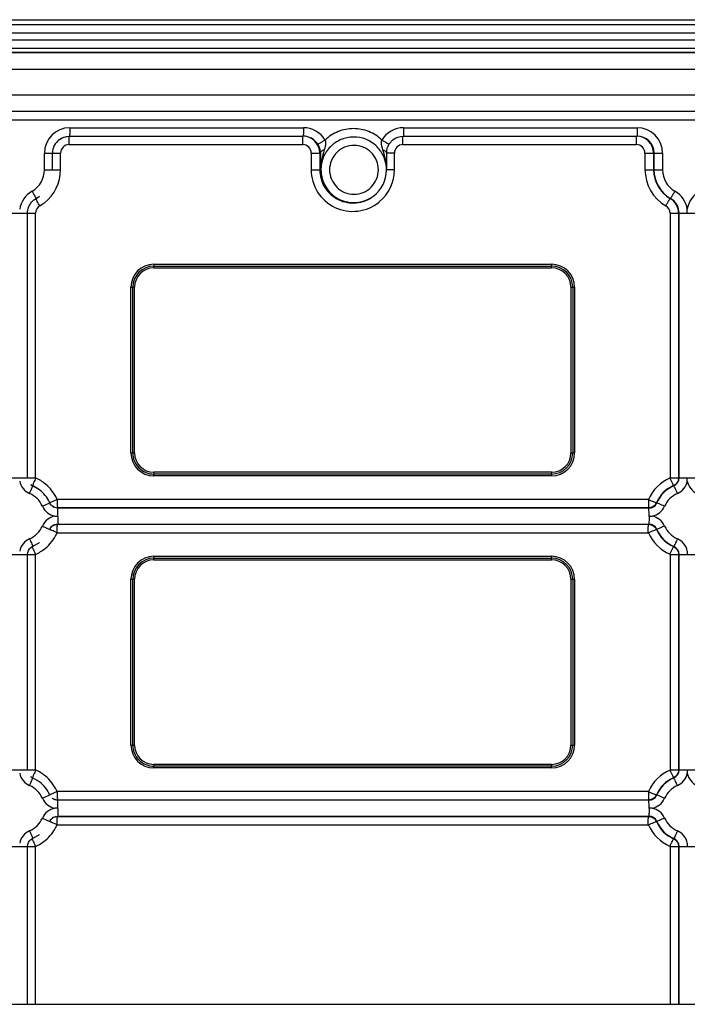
# Model space of a CAD drawing. Header units: inches. Extents: x 0 to 34, y 0 to 22.
# Tile 96 of 124: x 20.5 to 22.1, y 14.7 to 17.1. Entities that reach past the tile are written whole.
import ezdxf

# ---------------------------------------------------------------- set-up
doc = ezdxf.new("R2010")
doc.units = ezdxf.units.IN
doc.header["$LTSCALE"] = 1.87
doc.header["$MEASUREMENT"] = 0
doc.layers.get('0').update_dxf_attribs({"linetype": 'CONTINUOUS'})

msp = doc.modelspace()

# ---------------------------------------------------------------- linework, layer by layer
at = {"color": 7, "linetype": 'CONTINUOUS'}
for p, q in [((19.2479, 17.0645), (23.3211, 17.0645)), ((19.2601, 17.0535), (23.3332, 17.0535)), ((19.2606, 17.0338), (23.3338, 17.0338)), ((19.1927, 17.0171), (23.3956, 17.0171)), ((18.7875, 16.9881), (23.7854, 16.9881)), ((23.7857, 16.9861), (18.7878, 16.9861)), ((19.1224, 16.9974), (23.395, 16.9974)), ((23.7869, 16.9467), (18.7889, 16.9467)), ((18.7889, 16.8876), (23.7869, 16.8876)), ((23.786, 16.8476), (18.7881, 16.8476)), ((23.7866, 16.8279), (18.7886, 16.8279)), ((20.6186, 16.8096), (21.1695, 16.8096)), ((21.4057, 16.8096), (21.9566, 16.8096)), ((20.6169, 16.7699), (21.1679, 16.7699)), ((20.6175, 16.7896), (20.618, 16.7899)), ((20.6175, 16.7896), (21.1684, 16.7896)), ((20.618, 16.7899), (21.169, 16.7899)), ((21.169, 16.7899), (21.1684, 16.7896)), ((21.2882, 16.7878), (21.2875, 16.7878)), ((21.3708, 16.7706), (21.3808, 16.7816)), ((21.404, 16.7699), (21.9549, 16.7699)), ((21.4045, 16.7896), (21.4051, 16.7899)), ((21.4045, 16.7896), (21.9555, 16.7896)), ((21.4051, 16.7899), (21.9561, 16.7899)), ((21.9561, 16.7899), (21.9555, 16.7896)), ((20.5589, 16.7105), (20.5589, 16.7498)), ((20.5589, 16.7498), (20.5969, 16.7498)), ((20.578, 16.7105), (20.578, 16.7498)), ((20.5969, 16.7105), (20.5969, 16.7498)), ((21.1879, 16.7498), (21.1879, 16.7105)), ((21.1879, 16.7498), (21.2095, 16.7498)), ((21.2081, 16.7498), (21.2081, 16.7105)), ((21.2095, 16.7498), (21.2108, 16.7105)), ((21.384, 16.7498), (21.3652, 16.7498)), ((21.384, 16.7105), (21.384, 16.7498)), ((21.9749, 16.7498), (21.9749, 16.7105)), ((21.9749, 16.7498), (22.0163, 16.7498)), ((21.9952, 16.7498), (21.9952, 16.7105)), ((21.9961, 16.7498), (21.9961, 16.7105)), ((22.0163, 16.7498), (22.0163, 16.7105)), ((20.5589, 16.7105), (20.5969, 16.7105)), ((21.1879, 16.7105), (21.2108, 16.7105)), ((21.3655, 16.7095), (21.3655, 16.7105)), ((21.384, 16.7105), (21.3655, 16.7105)), ((21.9749, 16.7105), (22.0163, 16.7105)), ((20.5343, 16.6397), (20.547, 16.6482)), ((20.5347, 16.64), (20.5474, 16.6485)), ((20.5386, 16.6426), (20.539, 16.6429)), ((20.5387, 16.6421), (20.5386, 16.6426)), ((20.5392, 16.6412), (20.5387, 16.6421)), ((20.547, 16.6482), (20.5474, 16.6485)), ((21.3341, 16.6482), (21.3352, 16.6491)), ((22.0344, 16.6426), (22.0351, 16.6429)), ((20.4598, 16.6082), (20.5378, 16.6082)), ((20.519, 15.9838), (20.519, 16.6082)), ((20.5378, 15.9836), (20.5378, 16.6082)), ((22.034, 16.6082), (22.034, 15.9836)), ((22.034, 16.6082), (22.112, 16.6082)), ((22.0542, 16.6082), (22.0542, 15.9838)), ((22.0551, 16.6082), (22.0551, 15.9838)), ((22.0747, 16.6082), (22.0747, 16.6172)), ((20.817, 16.4877), (20.8169, 16.4834)), ((20.8169, 16.4834), (21.7547, 16.4834)), ((20.8169, 16.4792), (20.8169, 16.4834)), ((20.8169, 16.4792), (21.7547, 16.4792)), ((20.817, 16.4877), (21.7548, 16.4877)), ((21.7548, 16.4877), (21.7547, 16.4834)), ((21.7547, 16.4792), (21.7547, 16.4834)), ((20.7628, 16.0426), (20.7628, 16.4335)), ((20.7628, 16.4335), (20.767, 16.4335)), ((20.767, 16.0426), (20.767, 16.4336)), ((20.7712, 16.4335), (20.767, 16.4336)), ((20.7712, 16.0426), (20.7712, 16.4335)), ((21.8003, 16.4335), (21.8003, 16.0426)), ((21.8003, 16.4335), (21.809, 16.4335)), ((21.8047, 16.4335), (21.8047, 16.0426)), ((21.809, 16.4335), (21.809, 16.0426)), ((20.7628, 16.0426), (20.767, 16.0426)), ((20.7712, 16.0426), (20.767, 16.0426)), ((21.8003, 16.0426), (21.809, 16.0426)), ((20.4598, 15.9838), (20.5378, 15.9838)), ((21.7547, 15.9969), (20.8169, 15.9969)), ((20.8169, 15.9969), (20.8169, 15.9926)), ((21.7547, 15.9926), (20.8169, 15.9926)), ((20.817, 15.9884), (20.8169, 15.9926)), ((21.7548, 15.9884), (20.817, 15.9884)), ((21.7547, 15.9969), (21.7547, 15.9926)), ((21.7548, 15.9884), (21.7547, 15.9926)), ((22.034, 15.9838), (22.112, 15.9838)), ((22.0747, 15.9763), (22.0747, 15.9838)), ((20.5278, 15.967), (20.5266, 15.9679)), ((20.5474, 15.9555), (20.5269, 15.9676)), ((20.5307, 15.9654), (20.5278, 15.967)), ((20.5308, 15.9659), (20.5307, 15.9656)), ((20.5307, 15.9656), (20.5308, 15.9655)), ((20.5307, 15.9654), (20.5312, 15.9651)), ((20.547, 15.9558), (20.5307, 15.9654)), ((22.0422, 15.9654), (22.0429, 15.9651)), ((20.547, 15.9558), (20.5474, 15.9555)), ((20.554, 15.9169), (20.5715, 15.9248)), ((20.5887, 15.9328), (20.5712, 15.9249)), ((20.5778, 15.9167), (20.5774, 15.917)), ((21.983, 15.9326), (20.5888, 15.9326)), ((20.5896, 15.9129), (20.5901, 15.9125)), ((21.9834, 15.9129), (20.5896, 15.9129)), ((21.984, 15.9125), (20.5901, 15.9125)), ((21.9834, 15.9129), (21.984, 15.9125)), ((22.0017, 15.9249), (22.0026, 15.9248)), ((20.5833, 15.8935), (20.5907, 15.8935)), ((21.9845, 15.8935), (21.9919, 15.8935)), ((20.554, 15.8702), (20.5715, 15.8623)), ((20.5896, 15.8742), (20.5901, 15.8746)), ((20.5896, 15.8742), (21.9834, 15.8742)), ((20.5901, 15.8746), (21.984, 15.8746)), ((21.9834, 15.8742), (21.984, 15.8746)), ((20.5888, 15.8545), (21.983, 15.8545)), ((22.0017, 15.8622), (22.0026, 15.8623)), ((20.5266, 15.8192), (20.5273, 15.8198)), ((20.5269, 15.8195), (20.5474, 15.8316)), ((20.5273, 15.8198), (20.5307, 15.8217)), ((20.5307, 15.8217), (20.547, 15.8313)), ((20.5307, 15.8217), (20.5312, 15.822)), ((20.5308, 15.8214), (20.5307, 15.8217)), ((20.547, 15.8313), (20.5474, 15.8316)), ((22.0422, 15.8217), (22.0429, 15.822)), ((20.4598, 15.8033), (20.5378, 15.8033)), ((20.519, 15.2948), (20.519, 15.8033)), ((20.5378, 15.2946), (20.5378, 15.8035)), ((20.817, 15.7987), (20.8169, 15.7945)), ((20.8169, 15.7945), (21.7547, 15.7945)), ((20.8169, 15.7902), (20.8169, 15.7945)), ((20.817, 15.7987), (21.7548, 15.7987)), ((21.7548, 15.7987), (21.7547, 15.7945)), ((21.7547, 15.7902), (21.7547, 15.7945)), ((22.034, 15.8035), (22.034, 15.2946)), ((22.034, 15.8033), (22.112, 15.8033)), ((22.0542, 15.8033), (22.0542, 15.2948)), ((22.0551, 15.8033), (22.0551, 15.2948)), ((22.0747, 15.8107), (22.0747, 15.8033)), ((20.8169, 15.7902), (21.7547, 15.7902)), ((20.7628, 15.3536), (20.7628, 15.7445)), ((20.7628, 15.7445), (20.767, 15.7445)), ((20.767, 15.3536), (20.767, 15.7446)), ((20.7712, 15.7445), (20.767, 15.7446)), ((20.7712, 15.3536), (20.7712, 15.7445)), ((21.8003, 15.7445), (21.8003, 15.3536)), ((21.8003, 15.7445), (21.809, 15.7445)), ((21.8047, 15.7445), (21.8047, 15.3536)), ((21.809, 15.7445), (21.809, 15.3536)), ((20.7628, 15.3536), (20.767, 15.3536)), ((20.7712, 15.3536), (20.767, 15.3536)), ((21.8003, 15.3536), (21.809, 15.3536)), ((21.7547, 15.3079), (20.8169, 15.3079)), ((20.8169, 15.3079), (20.8169, 15.3037)), ((21.7547, 15.3079), (21.7547, 15.3037)), ((20.4598, 15.2948), (20.5378, 15.2948)), ((21.7547, 15.3037), (20.8169, 15.3037)), ((20.817, 15.2994), (20.8169, 15.3037)), ((21.7548, 15.2994), (20.817, 15.2994)), ((21.7548, 15.2994), (21.7547, 15.3037)), ((22.034, 15.2948), (22.112, 15.2948)), ((22.0747, 15.2948), (22.0747, 15.2874)), ((20.5278, 15.278), (20.5266, 15.2789)), ((20.5474, 15.2665), (20.5269, 15.2786)), ((20.5307, 15.2764), (20.5278, 15.278)), ((20.5308, 15.2769), (20.5307, 15.2767)), ((20.5307, 15.2767), (20.5308, 15.2765)), ((20.5307, 15.2764), (20.5312, 15.2761)), ((20.547, 15.2668), (20.5307, 15.2764)), ((20.547, 15.2668), (20.5474, 15.2665)), ((22.0422, 15.2764), (22.0429, 15.2761)), ((20.5887, 15.2438), (20.5712, 15.2359)), ((21.983, 15.2436), (20.5888, 15.2436)), ((20.554, 15.2279), (20.5715, 15.2358)), ((20.5778, 15.2278), (20.5774, 15.228)), ((20.5896, 15.2239), (20.5901, 15.2236)), ((21.9834, 15.2239), (20.5896, 15.2239)), ((21.984, 15.2236), (20.5901, 15.2236)), ((21.9834, 15.2239), (21.984, 15.2236)), ((22.0017, 15.2359), (22.0026, 15.2358)), ((20.5907, 15.2046), (20.5833, 15.2046)), ((21.9919, 15.2046), (21.9845, 15.2046)), ((20.554, 15.1812), (20.5715, 15.1733)), ((20.5896, 15.1852), (20.5901, 15.1856)), ((20.5896, 15.1852), (21.9834, 15.1852)), ((20.5901, 15.1856), (21.984, 15.1856)), ((21.9834, 15.1852), (21.984, 15.1856)), ((22.0017, 15.1732), (22.0026, 15.1733)), ((20.5888, 15.1655), (21.983, 15.1655)), ((20.5266, 15.1303), (20.5273, 15.1308)), ((20.5269, 15.1305), (20.5474, 15.1426)), ((20.5273, 15.1308), (20.5307, 15.1327)), ((20.5307, 15.1327), (20.547, 15.1423)), ((20.5307, 15.1327), (20.5312, 15.133)), ((20.5308, 15.1324), (20.5307, 15.1327)), ((20.547, 15.1423), (20.5474, 15.1426)), ((22.0422, 15.1327), (22.0429, 15.133)), ((22.0747, 15.1218), (22.0747, 15.1144)), ((20.4598, 15.1144), (20.5378, 15.1144)), ((20.519, 14.742), (20.519, 15.1144)), ((20.5378, 14.742), (20.5378, 15.1146)), ((22.034, 15.1146), (22.034, 14.742)), ((22.034, 15.1144), (22.112, 15.1144)), ((22.0542, 15.1144), (22.0542, 14.742)), ((22.0551, 15.1144), (22.0551, 14.742)), ((18.7804, 14.742), (23.4625, 14.742))]:
    msp.add_line(p, q, dxfattribs=at)
for centre, radius, start, end in [((20.6186, 16.7498), 0.0597, 90.0179, 180.0057), ((21.1695, 16.7499), 0.0597, 31.101, 90.0016), ((21.4057, 16.7499), 0.0597, 89.9984, 148.899), ((21.9566, 16.7498), 0.0597, 359.9943, 89.9821), ((20.618, 16.7498), 0.0401, 127.4572, 180.0067), ((20.6169, 16.7498), 0.02, 90.0118, 180.0118), ((21.1678, 16.7498), 0.02, 359.9882, 89.9882), ((21.1684, 16.7499), 0.0397, 359.9882, 89.9882), ((21.169, 16.7499), 0.04, 31.1, 90.0025), ((21.2882, 16.7105), 0.0773, 47.0557, 89.9999), ((21.4046, 16.7502), 0.0394, 148.9334, 180.5653), ((21.404, 16.7498), 0.02, 90.0118, 180.0118), ((21.9549, 16.7498), 0.02, 359.9882, 89.9882), ((21.9555, 16.7499), 0.0397, 359.9882, 89.9882), ((21.9561, 16.7499), 0.0401, 359.9882, 89.9882), ((21.2877, 16.7101), 0.0779, 35.9457, 47.0404), ((21.2882, 16.7105), 0.0773, 34.855, 35.9266), ((21.1471, 16.6875), 0.2213, 15.9155, 18.3964), ((34.4474, 16.8354), 13.0825, 180.37452, 180.54695), ((21.2349, 16.7098), 0.1306, 0.5462, 5.7657), ((20.5005, 16.7105), 0.0584, 300.0101, 0.0103), ((20.4988, 16.7105), 0.0981, 307.7251, 0.0035), ((21.2881, 16.7105), 0.0774, 307.4636, 359.2704), ((21.2859, 16.7105), 0.0981, 309.9907, 0.0032), ((21.2254, 16.7095), 0.1401, 359.969, 0.5967), ((21.2892, 16.7105), 0.0763, 359.2562, 359.9998), ((22.073, 16.7105), 0.0981, 179.9957, 239.9839), ((22.0736, 16.7105), 0.0784, 179.9957, 239.9839), ((22.0742, 16.7105), 0.0781, 179.9957, 239.9839), ((22.0747, 16.7105), 0.0584, 179.9897, 239.9899), ((20.5596, 16.6082), 0.0597, 120.0118, 171.2927), ((22.0156, 16.6082), 0.0597, 8.7073, 59.9882), ((22.1337, 16.6082), 0.0597, 120.0118, 171.2927), ((20.5592, 16.6079), 0.0404, 127.4938, 139.936), ((20.4987, 16.7105), 0.0981, 300.0252, 307.7312), ((21.2866, 16.7102), 0.0781, 307.4738, 308.4543), ((21.2884, 16.71), 0.0768, 306.485, 307.4738), ((21.2859, 16.7104), 0.098, 309.217, 310.0081), ((22.0145, 16.6082), 0.0397, 359.9887, 59.9909), ((22.0151, 16.6082), 0.0401, 359.9887, 59.9909), ((20.5579, 16.6082), 0.02, 120.0123, 180.0081), ((22.014, 16.6082), 0.02, 359.9919, 59.9877), ((20.817, 16.4335), 0.0542, 90.0182, 180.0054), ((20.817, 16.4335), 0.0499, 90.018, 179.9489), ((20.8169, 16.4335), 0.0457, 90.0179, 180.0057), ((21.7547, 16.4335), 0.0499, 359.9946, 89.9818), ((21.7547, 16.4335), 0.0457, 359.9943, 89.9821), ((21.7548, 16.4335), 0.0542, 359.9946, 89.9818), ((20.817, 16.0426), 0.0542, 179.9946, 269.9818), ((20.817, 16.0426), 0.0499, 179.9382, 269.9816), ((20.8169, 16.0426), 0.0457, 179.9943, 269.9821), ((21.7547, 16.0426), 0.0499, 270.0182, 0.0054), ((21.7547, 16.0426), 0.0457, 270.0179, 0.0057), ((21.7548, 16.0426), 0.0542, 270.0182, 0.0054), ((20.4981, 15.8926), 0.0993, 50.5688, 66.386), ((22.0733, 15.8933), 0.0985, 113.5485, 156.4751), ((22.0348, 15.9837), 0.0204, 293.5851, 0.0147), ((20.5399, 15.9837), 0.0401, 190.6371, 246.4128), ((22.0736, 15.8936), 0.0784, 113.5872, 156.4364), ((22.0741, 15.8936), 0.078, 113.5872, 156.4364), ((22.0353, 15.9837), 0.0401, 293.5872, 349.3629), ((22.114, 15.9837), 0.0401, 190.6371, 246.4128), ((20.5005, 15.8936), 0.0583, 23.5638, 66.4127), ((20.4986, 15.8932), 0.0985, 23.57, 24.8081), ((22.0747, 15.8936), 0.0583, 113.5873, 156.4362), ((20.5907, 15.9329), 0.04, 203.5592, 259.3448), ((20.5005, 15.8938), 0.0774, 23.5704, 25.1583), ((21.984, 15.9329), 0.0204, 269.9966, 336.4468), ((21.9845, 15.9329), 0.04, 280.6552, 336.4408), ((20.5907, 15.8542), 0.04, 100.6552, 156.4408), ((21.9845, 15.8542), 0.04, 23.5592, 79.3448), ((20.5005, 15.8935), 0.0583, 293.5873, 336.4362), ((20.5896, 15.854), 0.0202, 112.2325, 127.3803), ((21.984, 15.8542), 0.0204, 23.5532, 90.0034), ((22.0747, 15.8935), 0.0583, 203.5638, 246.4127), ((20.5399, 15.8033), 0.0401, 113.5872, 169.3629), ((20.4985, 15.8939), 0.0985, 335.0448, 336.4299), ((22.0733, 15.8938), 0.0985, 203.5249, 246.4515), ((22.0736, 15.8935), 0.0784, 203.5636, 246.4128), ((22.0741, 15.8935), 0.078, 203.5636, 246.4128), ((22.0353, 15.8033), 0.0401, 10.6371, 66.4128), ((20.4981, 15.8945), 0.0993, 293.6131, 309.1663), ((22.0348, 15.8033), 0.0204, 359.9853, 66.4149), ((20.817, 15.7445), 0.0542, 90.0182, 180.0054), ((20.817, 15.7445), 0.0499, 90.0181, 179.9771), ((21.7547, 15.7445), 0.0499, 359.9946, 89.9818), ((21.7548, 15.7445), 0.0542, 359.9946, 89.9818), ((20.8169, 15.7445), 0.0457, 90.0179, 180.0057), ((21.7547, 15.7445), 0.0457, 359.9943, 89.9821), ((20.817, 15.3536), 0.0542, 179.9946, 269.9818), ((20.817, 15.3536), 0.0499, 179.9382, 269.9816), ((20.8169, 15.3536), 0.0457, 179.9943, 269.9821), ((21.7547, 15.3536), 0.0499, 270.0182, 0.0054), ((21.7547, 15.3536), 0.0457, 270.0179, 0.0057), ((21.7548, 15.3536), 0.0542, 270.0182, 0.0054), ((20.5399, 15.2948), 0.0401, 190.6371, 246.4128), ((20.4981, 15.2036), 0.0993, 50.5688, 66.386), ((22.0733, 15.2043), 0.0985, 113.5485, 156.4751), ((22.0348, 15.2948), 0.0204, 293.5851, 0.0147), ((22.0353, 15.2948), 0.0401, 293.5872, 349.3629), ((22.114, 15.2948), 0.0401, 190.6371, 246.4128), ((22.0736, 15.2046), 0.0784, 113.5872, 156.4364), ((22.0741, 15.2046), 0.078, 113.5872, 156.4364), ((20.5005, 15.2046), 0.0583, 23.5638, 66.4127), ((20.4986, 15.2042), 0.0985, 23.57, 24.8081), ((22.0747, 15.2046), 0.0583, 113.5873, 156.4362), ((20.5907, 15.2439), 0.04, 203.5592, 259.3448), ((21.984, 15.2439), 0.0204, 269.9966, 336.4468), ((21.9845, 15.2439), 0.04, 280.6552, 336.4408), ((20.5907, 15.1652), 0.04, 100.6552, 156.4408), ((21.9845, 15.1652), 0.04, 23.5592, 79.3448), ((20.5005, 15.2045), 0.0583, 293.5873, 336.4362), ((20.5896, 15.1651), 0.0202, 112.2325, 127.3803), ((21.984, 15.1652), 0.0204, 23.5532, 90.0034), ((22.0736, 15.2045), 0.0784, 203.5636, 246.4128), ((22.0741, 15.2045), 0.078, 203.5636, 246.4128), ((22.0747, 15.2045), 0.0583, 203.5638, 246.4127), ((20.5399, 15.1144), 0.0401, 113.5872, 169.3629), ((20.4985, 15.2049), 0.0985, 335.0448, 336.4299), ((22.0733, 15.2049), 0.0985, 203.5249, 246.4515), ((22.0353, 15.1144), 0.0401, 10.6371, 66.4128), ((20.4981, 15.2055), 0.0993, 293.6131, 309.1663), ((22.0348, 15.1144), 0.0204, 359.9853, 66.4149)]:
    msp.add_arc(centre, radius, start, end, dxfattribs=at)
for points, knots in [([(20.6186, 16.8096), (20.6186, 16.8071), (20.6186, 16.8025), (20.6185, 16.7971), (20.6183, 16.7936), (20.6183, 16.7917), (20.6181, 16.7907), (20.6182, 16.79), (20.618, 16.7899)], [0, 0, 0, 0, 0.378267, 0.700255, 0.824572, 0.918114, 0.977145, 1, 1, 1, 1]), ([(21.1695, 16.8096), (21.1695, 16.8071), (21.1695, 16.8025), (21.1694, 16.7971), (21.1693, 16.7936), (21.1693, 16.7917), (21.1691, 16.7907), (21.1691, 16.79), (21.169, 16.7899)], [0, 0, 0, 0, 0.378267, 0.700255, 0.824572, 0.918114, 0.977145, 1, 1, 1, 1]), ([(21.3545, 16.7807), (21.3457, 16.7892), (21.3245, 16.8028), (21.2876, 16.8099), (21.2507, 16.8028), (21.2295, 16.7892), (21.2207, 16.7807)], [0, 0, 0, 0, 0.25002, 0.5, 0.74998, 1, 1, 1, 1]), ([(21.4057, 16.8096), (21.4057, 16.8071), (21.4056, 16.8025), (21.4056, 16.7971), (21.4054, 16.7936), (21.4054, 16.7917), (21.4052, 16.7907), (21.4052, 16.79), (21.4051, 16.7899)], [0, 0, 0, 0, 0.378267, 0.700255, 0.824572, 0.918114, 0.977145, 1, 1, 1, 1]), ([(21.9566, 16.8096), (21.9566, 16.8071), (21.9566, 16.8025), (21.9565, 16.7971), (21.9564, 16.7936), (21.9563, 16.7917), (21.9561, 16.7907), (21.9562, 16.79), (21.9561, 16.7899)], [0, 0, 0, 0, 0.378267, 0.700255, 0.824572, 0.918114, 0.977145, 1, 1, 1, 1]), ([(20.6169, 16.7699), (20.6169, 16.7724), (20.6169, 16.7769), (20.617, 16.7824), (20.6171, 16.7859), (20.6172, 16.7878), (20.6174, 16.7888), (20.6173, 16.7895), (20.6175, 16.7896)], [0, 0, 0, 0, 0.378267, 0.700255, 0.824572, 0.918114, 0.977145, 1, 1, 1, 1]), ([(21.1679, 16.7699), (21.1679, 16.7724), (21.1679, 16.7769), (21.168, 16.7824), (21.1681, 16.7859), (21.1681, 16.7878), (21.1683, 16.7888), (21.1683, 16.7895), (21.1684, 16.7896)], [0, 0, 0, 0, 0.378267, 0.700255, 0.824572, 0.918114, 0.977145, 1, 1, 1, 1]), ([(21.2207, 16.7807), (21.2185, 16.7794), (21.2145, 16.7771), (21.2093, 16.7738), (21.2056, 16.772), (21.2039, 16.7707), (21.2033, 16.7706)], [0, 0, 0, 0, 0.371014, 0.691308, 0.911498, 1, 1, 1, 1]), ([(21.2033, 16.7706), (21.2043, 16.7688), (21.2076, 16.7624), (21.2093, 16.7551), (21.2095, 16.7498)], [0, 0, 0, 0, 0.279497, 1, 1, 1, 1]), ([(21.2875, 16.7878), (21.2774, 16.7877), (21.2571, 16.7835), (21.2316, 16.7661), (21.2145, 16.7402), (21.2108, 16.7198), (21.2108, 16.7097)], [0, 0, 0, 0, 0.249925, 0.499873, 0.749845, 1, 1, 1, 1]), ([(21.2207, 16.7807), (21.2214, 16.7788), (21.2226, 16.7708), (21.2203, 16.763), (21.2185, 16.7574)], [0, 0, 0, 0, 0.255476, 1, 1, 1, 1]), ([(21.357, 16.7574), (21.3552, 16.763), (21.3527, 16.7708), (21.3539, 16.7788), (21.3545, 16.7807)], [0, 0, 0, 0, 0.745297, 1, 1, 1, 1]), ([(21.3545, 16.7807), (21.3567, 16.7794), (21.3605, 16.7771), (21.3652, 16.7743), (21.368, 16.7725), (21.3696, 16.7715), (21.3701, 16.771), (21.3709, 16.7706), (21.3708, 16.7706)], [0, 0, 0, 0, 0.385559, 0.710979, 0.834706, 0.925974, 0.981703, 1, 1, 1, 1]), ([(21.404, 16.7699), (21.404, 16.7724), (21.404, 16.7769), (21.4041, 16.7824), (21.4042, 16.7859), (21.4042, 16.7878), (21.4045, 16.7888), (21.4044, 16.7895), (21.4045, 16.7896)], [0, 0, 0, 0, 0.378267, 0.700255, 0.824572, 0.918114, 0.977145, 1, 1, 1, 1]), ([(21.9549, 16.7699), (21.9549, 16.7724), (21.955, 16.7769), (21.955, 16.7824), (21.9552, 16.7859), (21.9552, 16.7878), (21.9554, 16.7888), (21.9554, 16.7895), (21.9555, 16.7896)], [0, 0, 0, 0, 0.378267, 0.700255, 0.824572, 0.918114, 0.977145, 1, 1, 1, 1]), ([(21.2185, 16.7574), (21.2173, 16.757), (21.2137, 16.7556), (21.2098, 16.7525), (21.2095, 16.7498)], [0, 0, 0, 0, 0.325118, 1, 1, 1, 1]), ([(21.3464, 16.7105), (21.3464, 16.7252), (21.3339, 16.7558), (21.2887, 16.7743), (21.2436, 16.7558), (21.2311, 16.7252), (21.2311, 16.7105)], [0, 0, 0, 0, 0.250027, 0.5, 0.749974, 1, 1, 1, 1]), ([(21.357, 16.7574), (21.3582, 16.757), (21.3616, 16.7556), (21.3652, 16.7524), (21.3652, 16.7498)], [0, 0, 0, 0, 0.328493, 1, 1, 1, 1]), ([(21.1879, 16.7105), (21.1879, 16.6923), (21.1985, 16.6551), (21.2416, 16.6171), (21.2982, 16.6077), (21.3338, 16.623), (21.3479, 16.6345)], [0, 0, 0, 0, 0.250057, 0.500058, 0.75002, 1, 1, 1, 1]), ([(21.2081, 16.7105), (21.2081, 16.6961), (21.2164, 16.6668), (21.25, 16.6365), (21.2944, 16.6283), (21.3227, 16.6395), (21.3341, 16.6482)], [0, 0, 0, 0, 0.250069, 0.500066, 0.750025, 1, 1, 1, 1]), ([(21.2109, 16.7105), (21.2109, 16.6964), (21.2189, 16.6677), (21.2516, 16.6378), (21.295, 16.6293), (21.3228, 16.6399), (21.3341, 16.6483)], [0, 0, 0, 0, 0.25007, 0.500066, 0.750026, 1, 1, 1, 1]), ([(21.2311, 16.7105), (21.2311, 16.6958), (21.2436, 16.6651), (21.2887, 16.6466), (21.3339, 16.6651), (21.3464, 16.6958), (21.3464, 16.7105)], [0, 0, 0, 0, 0.250027, 0.5, 0.749974, 1, 1, 1, 1]), ([(20.5297, 16.6599), (20.5309, 16.6578), (20.5332, 16.6538), (20.5359, 16.6491), (20.5374, 16.6461), (20.5384, 16.6444), (20.5386, 16.6436), (20.5391, 16.643), (20.539, 16.6429)], [0, 0, 0, 0, 0.382666, 0.706222, 0.830163, 0.922561, 0.979705, 1, 1, 1, 1]), ([(22.0455, 16.6599), (22.0443, 16.6578), (22.0419, 16.6538), (22.0389, 16.6484), (22.0365, 16.6453), (22.0357, 16.6431), (22.0351, 16.6429)], [0, 0, 0, 0, 0.374243, 0.694899, 0.914279, 1, 1, 1, 1]), ([(20.5479, 16.6255), (20.5469, 16.6272), (20.544, 16.6323), (20.541, 16.6375), (20.5392, 16.6412)], [0, 0, 0, 0, 0.314571, 1, 1, 1, 1]), ([(22.024, 16.6255), (22.0252, 16.6277), (22.0276, 16.6316), (22.0306, 16.6371), (22.033, 16.6402), (22.0338, 16.6424), (22.0344, 16.6426)], [0, 0, 0, 0, 0.374243, 0.694899, 0.914279, 1, 1, 1, 1]), ([(20.5382, 15.9838), (20.5367, 15.9798), (20.5341, 15.974), (20.5314, 15.9681), (20.5308, 15.9659)], [0, 0, 0, 0, 0.649406, 1, 1, 1, 1]), ([(22.0338, 15.9834), (22.0348, 15.9812), (22.0367, 15.977), (22.039, 15.9713), (22.0411, 15.9679), (22.0417, 15.9656), (22.0422, 15.9654)], [0, 0, 0, 0, 0.374569, 0.696051, 0.914902, 1, 1, 1, 1]), ([(22.0542, 15.9838), (22.0542, 15.9799), (22.0519, 15.9722), (22.0457, 15.9669), (22.0422, 15.9654)], [0, 0, 0, 0, 0.499941, 1, 1, 1, 1]), ([(20.5239, 15.947), (20.5249, 15.9493), (20.5267, 15.9535), (20.5288, 15.9585), (20.53, 15.9617), (20.5308, 15.9634), (20.5309, 15.9644), (20.5313, 15.965), (20.5312, 15.9651)], [0, 0, 0, 0, 0.381756, 0.704979, 0.828993, 0.921623, 0.979156, 1, 1, 1, 1]), ([(22.0513, 15.947), (22.0504, 15.9493), (22.0484, 15.9535), (22.0461, 15.9592), (22.044, 15.9625), (22.0434, 15.9648), (22.0429, 15.9651)], [0, 0, 0, 0, 0.375042, 0.695965, 0.915051, 1, 1, 1, 1]), ([(21.9828, 15.9329), (21.9852, 15.932), (21.9894, 15.9301), (21.9945, 15.9278), (21.9979, 15.9265), (21.9997, 15.9256), (22.0008, 15.9252), (22.0014, 15.9249), (22.0016, 15.925)], [0, 0, 0, 0, 0.369661, 0.690067, 0.815242, 0.910594, 0.972807, 1, 1, 1, 1]), ([(20.589, 15.9326), (20.589, 15.9301), (20.589, 15.9255), (20.5891, 15.9201), (20.5893, 15.9165), (20.5893, 15.9147), (20.5895, 15.9136), (20.5894, 15.913), (20.5896, 15.9129)], [0, 0, 0, 0, 0.377789, 0.700347, 0.824692, 0.917962, 0.977018, 1, 1, 1, 1]), ([(20.5907, 15.8929), (20.5907, 15.8953), (20.5907, 15.8999), (20.5906, 15.9054), (20.5904, 15.9089), (20.5904, 15.9108), (20.5902, 15.9118), (20.5903, 15.9125), (20.5901, 15.9125)], [0, 0, 0, 0, 0.378267, 0.700255, 0.824571, 0.918114, 0.977145, 1, 1, 1, 1]), ([(21.9828, 15.9326), (21.9828, 15.9301), (21.9829, 15.9255), (21.9829, 15.9201), (21.9831, 15.9165), (21.9831, 15.9147), (21.9833, 15.9136), (21.9832, 15.913), (21.9834, 15.9129)], [0, 0, 0, 0, 0.377789, 0.700347, 0.824692, 0.917962, 0.977018, 1, 1, 1, 1]), ([(22.0017, 15.9249), (22.0002, 15.9214), (21.995, 15.9152), (21.9872, 15.9129), (21.9834, 15.9129)], [0, 0, 0, 0, 0.499943, 1, 1, 1, 1]), ([(21.9845, 15.8929), (21.9845, 15.8953), (21.9845, 15.8999), (21.9844, 15.9054), (21.9843, 15.9089), (21.9842, 15.9108), (21.984, 15.9118), (21.9841, 15.9125), (21.984, 15.9125)], [0, 0, 0, 0, 0.378267, 0.700255, 0.824571, 0.918114, 0.977145, 1, 1, 1, 1]), ([(22.0212, 15.9169), (22.017, 15.9187), (22.0114, 15.9213), (22.0051, 15.9237), (22.0032, 15.9247), (22.0026, 15.9248)], [0, 0, 0, 0, 0.690618, 0.911209, 1, 1, 1, 1]), ([(20.5907, 15.8929), (20.5907, 15.8905), (20.5907, 15.8862), (20.5906, 15.8812), (20.5904, 15.8779), (20.5904, 15.8762), (20.5902, 15.8752), (20.5903, 15.8746), (20.5901, 15.8746)], [0, 0, 0, 0, 0.38266, 0.703837, 0.826902, 0.919167, 0.977344, 1, 1, 1, 1]), ([(21.9845, 15.8929), (21.9845, 15.8905), (21.9845, 15.8862), (21.9844, 15.8812), (21.9843, 15.8779), (21.9842, 15.8762), (21.984, 15.8752), (21.9841, 15.8746), (21.984, 15.8746)], [0, 0, 0, 0, 0.38266, 0.703837, 0.826902, 0.919167, 0.977344, 1, 1, 1, 1]), ([(20.589, 15.8545), (20.589, 15.857), (20.589, 15.8616), (20.5891, 15.867), (20.5893, 15.8705), (20.5893, 15.8724), (20.5895, 15.8734), (20.5894, 15.8741), (20.5896, 15.8742)], [0, 0, 0, 0, 0.377789, 0.700347, 0.824692, 0.917962, 0.977018, 1, 1, 1, 1]), ([(21.9828, 15.8545), (21.9828, 15.857), (21.9825, 15.8615), (21.9827, 15.8678), (21.9829, 15.8715), (21.9829, 15.8739), (21.9834, 15.8742)], [0, 0, 0, 0, 0.3773, 0.698558, 0.915865, 1, 1, 1, 1]), ([(21.9834, 15.8742), (21.9872, 15.8742), (21.995, 15.8719), (22.0002, 15.8657), (22.0017, 15.8622)], [0, 0, 0, 0, 0.499827, 1, 1, 1, 1]), ([(22.0212, 15.8702), (22.017, 15.8683), (22.0114, 15.8658), (22.0051, 15.8634), (22.0032, 15.8624), (22.0026, 15.8623)], [0, 0, 0, 0, 0.690618, 0.911209, 1, 1, 1, 1]), ([(20.5239, 15.8401), (20.5249, 15.8378), (20.5267, 15.8336), (20.5288, 15.8286), (20.53, 15.8254), (20.5308, 15.8236), (20.5309, 15.8227), (20.5313, 15.8221), (20.5312, 15.822)], [0, 0, 0, 0, 0.381756, 0.704979, 0.828993, 0.921623, 0.979156, 1, 1, 1, 1]), ([(20.589, 15.8542), (20.5867, 15.855), (20.5825, 15.8569), (20.5776, 15.8593), (20.5744, 15.8606), (20.5727, 15.8615), (20.572, 15.8617), (20.5713, 15.8622), (20.5713, 15.8621)], [0, 0, 0, 0, 0.385317, 0.711371, 0.835168, 0.926464, 0.98214, 1, 1, 1, 1]), ([(21.9831, 15.8543), (21.9874, 15.8562), (21.993, 15.8587), (21.9992, 15.8611), (22.0011, 15.8621), (22.0017, 15.8622)], [0, 0, 0, 0, 0.690701, 0.911067, 1, 1, 1, 1]), ([(22.0513, 15.8401), (22.0504, 15.8378), (22.0484, 15.8336), (22.0461, 15.8279), (22.044, 15.8245), (22.0434, 15.8222), (22.0429, 15.822)], [0, 0, 0, 0, 0.375042, 0.695965, 0.915051, 1, 1, 1, 1]), ([(20.5381, 15.8036), (20.5364, 15.8075), (20.534, 15.8134), (20.5314, 15.8192), (20.5308, 15.8214)], [0, 0, 0, 0, 0.651889, 1, 1, 1, 1]), ([(22.0336, 15.8033), (22.0345, 15.8057), (22.0364, 15.8099), (22.0393, 15.8154), (22.0406, 15.8194), (22.0421, 15.821), (22.0421, 15.8216)], [0, 0, 0, 0, 0.373802, 0.695741, 0.914881, 1, 1, 1, 1]), ([(22.0422, 15.8217), (22.0457, 15.8201), (22.0519, 15.815), (22.0542, 15.8072), (22.0542, 15.8033)], [0, 0, 0, 0, 0.499829, 1, 1, 1, 1]), ([(20.5382, 15.2948), (20.5367, 15.2909), (20.5341, 15.285), (20.5314, 15.2791), (20.5308, 15.2769)], [0, 0, 0, 0, 0.649406, 1, 1, 1, 1]), ([(22.0338, 15.2945), (22.0348, 15.2922), (22.0367, 15.288), (22.039, 15.2823), (22.0411, 15.279), (22.0417, 15.2767), (22.0422, 15.2764)], [0, 0, 0, 0, 0.374569, 0.696051, 0.914902, 1, 1, 1, 1]), ([(22.0542, 15.2948), (22.0542, 15.291), (22.0519, 15.2832), (22.0457, 15.2779), (22.0422, 15.2764)], [0, 0, 0, 0, 0.499941, 1, 1, 1, 1]), ([(20.5239, 15.2581), (20.5249, 15.2603), (20.5267, 15.2645), (20.5288, 15.2695), (20.53, 15.2727), (20.5308, 15.2745), (20.5309, 15.2754), (20.5313, 15.276), (20.5312, 15.2761)], [0, 0, 0, 0, 0.381756, 0.704979, 0.828993, 0.921623, 0.979156, 1, 1, 1, 1]), ([(22.0513, 15.2581), (22.0504, 15.2603), (22.0484, 15.2645), (22.0461, 15.2703), (22.044, 15.2736), (22.0434, 15.2759), (22.0429, 15.2761)], [0, 0, 0, 0, 0.375042, 0.695965, 0.915051, 1, 1, 1, 1]), ([(20.589, 15.2436), (20.589, 15.2411), (20.589, 15.2365), (20.5891, 15.2311), (20.5893, 15.2276), (20.5893, 15.2257), (20.5895, 15.2247), (20.5894, 15.224), (20.5896, 15.2239)], [0, 0, 0, 0, 0.377789, 0.700347, 0.824692, 0.917962, 0.977018, 1, 1, 1, 1]), ([(21.9828, 15.244), (21.9852, 15.2431), (21.9894, 15.2411), (21.9945, 15.2388), (21.9979, 15.2375), (21.9997, 15.2367), (22.0008, 15.2363), (22.0014, 15.2359), (22.0016, 15.236)], [0, 0, 0, 0, 0.369661, 0.690067, 0.815242, 0.910594, 0.972807, 1, 1, 1, 1]), ([(21.9828, 15.2436), (21.9828, 15.2411), (21.9829, 15.2365), (21.9829, 15.2311), (21.9831, 15.2276), (21.9831, 15.2257), (21.9833, 15.2247), (21.9832, 15.224), (21.9834, 15.2239)], [0, 0, 0, 0, 0.377789, 0.700347, 0.824692, 0.917962, 0.977018, 1, 1, 1, 1]), ([(20.5907, 15.2039), (20.5907, 15.2064), (20.5907, 15.211), (20.5906, 15.2164), (20.5904, 15.2199), (20.5904, 15.2218), (20.5902, 15.2228), (20.5903, 15.2235), (20.5901, 15.2236)], [0, 0, 0, 0, 0.378267, 0.700255, 0.824571, 0.918114, 0.977145, 1, 1, 1, 1]), ([(22.0017, 15.2359), (22.0002, 15.2324), (21.995, 15.2262), (21.9872, 15.2239), (21.9834, 15.2239)], [0, 0, 0, 0, 0.499943, 1, 1, 1, 1]), ([(21.9845, 15.2039), (21.9845, 15.2064), (21.9845, 15.211), (21.9844, 15.2164), (21.9843, 15.2199), (21.9842, 15.2218), (21.984, 15.2228), (21.9841, 15.2235), (21.984, 15.2236)], [0, 0, 0, 0, 0.378267, 0.700255, 0.824571, 0.918114, 0.977145, 1, 1, 1, 1]), ([(22.0212, 15.2279), (22.017, 15.2298), (22.0114, 15.2324), (22.0051, 15.2347), (22.0032, 15.2357), (22.0026, 15.2358)], [0, 0, 0, 0, 0.690618, 0.911209, 1, 1, 1, 1]), ([(20.5907, 15.2039), (20.5907, 15.2015), (20.5907, 15.1973), (20.5906, 15.1922), (20.5904, 15.1889), (20.5904, 15.1872), (20.5902, 15.1863), (20.5903, 15.1856), (20.5901, 15.1856)], [0, 0, 0, 0, 0.38266, 0.703837, 0.826902, 0.919167, 0.977344, 1, 1, 1, 1]), ([(21.9845, 15.2039), (21.9845, 15.2015), (21.9845, 15.1973), (21.9844, 15.1922), (21.9843, 15.1889), (21.9842, 15.1872), (21.984, 15.1863), (21.9841, 15.1856), (21.984, 15.1856)], [0, 0, 0, 0, 0.38266, 0.703837, 0.826902, 0.919167, 0.977344, 1, 1, 1, 1]), ([(20.589, 15.1652), (20.5867, 15.1661), (20.5825, 15.168), (20.5776, 15.1703), (20.5744, 15.1716), (20.5727, 15.1725), (20.572, 15.1727), (20.5713, 15.1733), (20.5713, 15.1732)], [0, 0, 0, 0, 0.385317, 0.711371, 0.835168, 0.926464, 0.98214, 1, 1, 1, 1]), ([(20.589, 15.1655), (20.589, 15.168), (20.589, 15.1726), (20.5891, 15.1781), (20.5893, 15.1816), (20.5893, 15.1834), (20.5895, 15.1845), (20.5894, 15.1851), (20.5896, 15.1852)], [0, 0, 0, 0, 0.377789, 0.700347, 0.824692, 0.917962, 0.977018, 1, 1, 1, 1]), ([(21.9828, 15.1655), (21.9828, 15.168), (21.9825, 15.1726), (21.9827, 15.1788), (21.9829, 15.1825), (21.9829, 15.1849), (21.9834, 15.1852)], [0, 0, 0, 0, 0.3773, 0.698558, 0.915865, 1, 1, 1, 1]), ([(21.9831, 15.1653), (21.9874, 15.1672), (21.993, 15.1698), (21.9992, 15.1721), (22.0011, 15.1731), (22.0017, 15.1732)], [0, 0, 0, 0, 0.690701, 0.911067, 1, 1, 1, 1]), ([(21.9834, 15.1852), (21.9872, 15.1852), (21.995, 15.1829), (22.0002, 15.1767), (22.0017, 15.1732)], [0, 0, 0, 0, 0.499827, 1, 1, 1, 1]), ([(22.0212, 15.1812), (22.017, 15.1794), (22.0114, 15.1768), (22.0051, 15.1744), (22.0032, 15.1734), (22.0026, 15.1733)], [0, 0, 0, 0, 0.690618, 0.911209, 1, 1, 1, 1]), ([(20.5239, 15.1511), (20.5249, 15.1488), (20.5267, 15.1446), (20.5288, 15.1396), (20.53, 15.1364), (20.5308, 15.1347), (20.5309, 15.1337), (20.5313, 15.1331), (20.5312, 15.133)], [0, 0, 0, 0, 0.381756, 0.704979, 0.828993, 0.921623, 0.979156, 1, 1, 1, 1]), ([(22.0513, 15.1511), (22.0504, 15.1488), (22.0484, 15.1446), (22.0461, 15.1389), (22.044, 15.1356), (22.0434, 15.1333), (22.0429, 15.133)], [0, 0, 0, 0, 0.375042, 0.695965, 0.915051, 1, 1, 1, 1]), ([(20.5381, 15.1147), (20.5364, 15.1185), (20.534, 15.1244), (20.5314, 15.1302), (20.5308, 15.1324)], [0, 0, 0, 0, 0.651889, 1, 1, 1, 1]), ([(22.0336, 15.1143), (22.0345, 15.1167), (22.0364, 15.121), (22.0393, 15.1265), (22.0406, 15.1304), (22.0421, 15.132), (22.0421, 15.1326)], [0, 0, 0, 0, 0.373802, 0.695741, 0.914881, 1, 1, 1, 1]), ([(22.0422, 15.1327), (22.0457, 15.1312), (22.0519, 15.126), (22.0542, 15.1182), (22.0542, 15.1144)], [0, 0, 0, 0, 0.499829, 1, 1, 1, 1])]:
    msp.add_open_spline(points, degree=3, knots=knots, dxfattribs=at)
for points in [[(20.5933, 16.7814), (20.6001, 16.7865), (20.609, 16.7896), (20.6175, 16.7896)], [(20.5937, 16.7816), (20.6005, 16.7869), (20.6095, 16.7899), (20.618, 16.7899)], [(21.3804, 16.7814), (21.3871, 16.7865), (21.396, 16.7896), (21.4045, 16.7896)], [(21.3808, 16.7816), (21.3876, 16.7869), (21.3965, 16.7899), (21.4051, 16.7899)], [(21.2185, 16.7574), (21.2137, 16.742), (21.2106, 16.7258), (21.2108, 16.7097)], [(21.3617, 16.7343), (21.3594, 16.7415), (21.356, 16.7485), (21.3517, 16.7547)], [(21.3648, 16.7229), (21.364, 16.7314), (21.3622, 16.7399), (21.3598, 16.7482)], [(21.3655, 16.7105), (21.3655, 16.7185), (21.3642, 16.7267), (21.3617, 16.7343)], [(20.519, 16.6082), (20.519, 16.6173), (20.5225, 16.6269), (20.5283, 16.6339)], [(20.5879, 15.9345), (20.5818, 15.9478), (20.5724, 15.96), (20.5611, 15.9693)], [(20.5706, 15.9267), (20.5654, 15.9379), (20.5572, 15.948), (20.5474, 15.9555)], [(20.5778, 15.9167), (20.5751, 15.9188), (20.5728, 15.9216), (20.5715, 15.9248)], [(20.5901, 15.9125), (20.5858, 15.9125), (20.5812, 15.9141), (20.5778, 15.9167)], [(20.5896, 15.9129), (20.5854, 15.9129), (20.5811, 15.9143), (20.5778, 15.9167)], [(20.5715, 15.8623), (20.5728, 15.8654), (20.5751, 15.8683), (20.5778, 15.8704)], [(20.5778, 15.8704), (20.5812, 15.873), (20.5858, 15.8746), (20.5901, 15.8746)], [(20.582, 15.8727), (20.5844, 15.8737), (20.587, 15.8742), (20.5896, 15.8742)], [(20.5608, 15.8175), (20.5722, 15.8268), (20.5816, 15.839), (20.5878, 15.8523)], [(20.519, 15.8033), (20.519, 15.8093), (20.5222, 15.8159), (20.5269, 15.8195)], [(20.5715, 15.2358), (20.5663, 15.2477), (20.5577, 15.2586), (20.5474, 15.2665)], [(20.5879, 15.2455), (20.5818, 15.2588), (20.5724, 15.271), (20.5611, 15.2803)], [(20.5901, 15.2236), (20.5858, 15.2236), (20.5812, 15.2251), (20.5778, 15.2278)], [(20.5896, 15.2239), (20.5854, 15.2239), (20.5811, 15.2253), (20.5778, 15.2278)], [(20.5715, 15.1733), (20.5728, 15.1765), (20.5751, 15.1793), (20.5778, 15.1814)], [(20.5778, 15.1814), (20.5812, 15.184), (20.5858, 15.1856), (20.5901, 15.1856)], [(20.582, 15.1837), (20.5844, 15.1847), (20.587, 15.1852), (20.5896, 15.1852)], [(20.5608, 15.1285), (20.5722, 15.1378), (20.5816, 15.15), (20.5878, 15.1634)], [(20.519, 15.1144), (20.519, 15.1204), (20.5222, 15.1269), (20.5269, 15.1305)]]:
    msp.add_open_spline(points, degree=3, dxfattribs=at)

doc.saveas('drawing.dxf')
